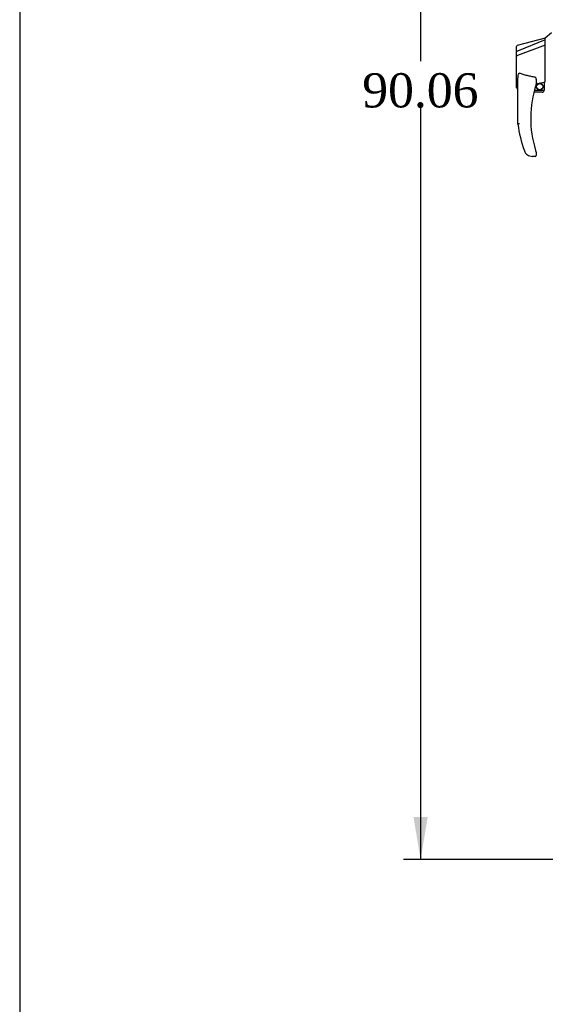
# Model space of a CAD drawing. Header units: inches. Extents: x 2 to 538, y -2 to 358.
# Tile 3 of 19: x 2 to 33, y 126 to 183. Entities that reach past the tile are written whole.
import ezdxf
from ezdxf.enums import TextEntityAlignment as Align

# ---------------------------------------------------------------- set-up
doc = ezdxf.new("R2010")
doc.units = ezdxf.units.IN
doc.header["$MEASUREMENT"] = 0
doc.layers.add('Default', color=7, linetype='Continuous')
doc.layers.add('HAN86294', color=7, linetype='Continuous')
doc.styles.add('SEACAD_Times_New_Roman', font='times.ttf')
doc.dimstyles.new('HAMMOND_(STH_-_540x360)', dxfattribs={"dimtxt": 2, "dimasz": 2.5, "dimexe": 1, "dimexo": 1, "dimgap": 0.5, "dimtad": 0, "dimtih": 1, "dimtoh": 1, "dimzin": 0, "dimdsep": 46, "dimtxsty": 'SEACAD_Times_New_Roman', "dimblk1": '_SE_FILLED', "dimblk2": '_SE_FILLED', "dimsah": 1, "dimcen": 1, "dimadec": 0, "dimazin": 0, "dimtfac": 0.8, "dimtofl": 0, "dimtmove": 0, "dimatfit": 3, "dimfxl": 1, "dimtolj": 1, "dimtzin": 0, "dimarcsym": 0})

# ---------------------------------------------------------------- blocks, each defined once
blk = doc.blocks.new('SE4')
at = {"layer": 'HAN86294', "color": 7, "linetype": 'Continuous'}
for p, q in [((32.771, 182.271), (31.123, 181.83)), ((32.771, 182.159), (31.135, 181.504)), ((33.126, 182.571), (32.771, 182.271)), ((32.771, 182.159), (32.771, 182.271)), ((32.771, 182.013), (32.771, 182.159)), ((31.091, 181.478), (31.091, 181.775)), ((32.771, 181.846), (31.147, 181.242)), ((32.771, 181.919), (32.771, 182.013)), ((32.771, 181.846), (32.771, 181.919)), ((32.771, 179.96), (32.771, 181.846)), ((31.091, 181.244), (31.091, 181.478)), ((31.091, 179.372), (31.091, 181.244)), ((31.145, 181.242), (31.147, 181.242)), ((31.171, 177.239), (31.171, 179.909)), ((32.231, 179.829), (32.231, 179.565)), ((32.771, 179.814), (32.771, 179.96)), ((31.165, 179.313), (31.171, 179.315)), ((32.231, 179.579), (32.358, 179.608)), ((32.441, 179.628), (32.676, 179.683)), ((32.706, 179.686), (32.771, 179.701)), ((32.706, 179.686), (32.706, 179.687)), ((32.706, 179.687), (32.706, 179.221)), ((32.771, 179.701), (32.771, 179.814)), ((32.581, 179.096), (32.1, 179.096)), ((32.132, 179.221), (32.706, 179.221)), ((31.733, 175.436), (31.732, 175.435)), ((32.171, 175.346), (32.016, 175.346)), ((32.231, 175.585), (32.231, 175.406))]:
    blk.add_line(p, q, dxfattribs=at)
blk.add_circle((32.444, 179.425), 0.188, dxfattribs=at)
for centre, radius, start, end in [((31.151, 181.775), 0.06, 105.82399, 180.01847), ((31.135, 181.602), 0.361, 262.90649, 271.52325), ((31.151, 179.372), 0.06, 179.99985, 283.62144), ((38.334, 177.575), 6.417, 162.10501, 197.01016), ((32.171, 179.565), 0.06, 342.10501, 0), ((32.444, 179.425), 0.202, 115.2676, 90.89564), ((32.182, 180.553), 0.961, 280.53162, 285.63162), ((32.581, 179.221), 0.125, 270, 310.5358), ((32.581, 179.221), 0.125, 310.5358, 346.11346), ((32.581, 179.221), 0.125, 346.11346, 0), ((38.511, 178.174), 7.4, 187.26095, 199.71455), ((32.016, 175.846), 0.5, 199.71455, 235.43766), ((32.016, 175.846), 0.5, 235.43766, 270), ((32.171, 175.406), 0.06, 270, 0), ((32.171, 175.585), 0.06, 0, 17.89499)]:
    blk.add_arc(centre, radius, start, end, dxfattribs=at)
for points, knots in [([(31.135, 181.504), (31.123, 181.502), (31.111, 181.499), (31.095, 181.49), (31.091, 181.484), (31.091, 181.478)], [0, 0, 0, 0, 0.5, 0.5, 1, 1, 1, 1]), ([(31.171, 179.909), (31.171, 179.967), (31.175, 180.024), (31.189, 180.109), (31.195, 180.138), (31.21, 180.179), (31.216, 180.192), (31.228, 180.21), (31.233, 180.216), (31.245, 180.223), (31.254, 180.224), (31.261, 180.222)], [0, 0, 0, 0, 0.5, 0.5, 0.75, 0.75, 0.875, 0.875, 0.9375, 0.9375, 1, 1, 1, 1]), ([(32.171, 179.983), (32.093, 179.994), (32.015, 180.006), (31.86, 180.036), (31.783, 180.053), (31.631, 180.093), (31.556, 180.115), (31.407, 180.165), (31.333, 180.192), (31.261, 180.222)], [0, 0, 0, 0, 0.25, 0.25, 0.5, 0.5, 0.75, 0.75, 1, 1, 1, 1]), ([(32.171, 179.983), (32.174, 179.983), (32.178, 179.981), (32.185, 179.977), (32.188, 179.975), (32.195, 179.966), (32.2, 179.96), (32.207, 179.947), (32.21, 179.941), (32.215, 179.927), (32.217, 179.92), (32.223, 179.899), (32.226, 179.885), (32.229, 179.864), (32.229, 179.857), (32.23, 179.843), (32.231, 179.836), (32.231, 179.829)], [0, 0, 0, 0, 0.0625, 0.0625, 0.125, 0.125, 0.25, 0.25, 0.375, 0.375, 0.5, 0.5, 0.75, 0.75, 0.875, 0.875, 1, 1, 1, 1]), ([(32.676, 179.683), (32.679, 179.683), (32.683, 179.684), (32.69, 179.686), (32.694, 179.686), (32.702, 179.687), (32.706, 179.687), (32.706, 179.687)], [0, 0, 0, 0, 0.25, 0.25, 0.5, 0.5, 1, 1, 1, 1]), ([(31.261, 177.244), (31.255, 177.244), (31.249, 177.244), (31.237, 177.243), (31.231, 177.243), (31.215, 177.241), (31.205, 177.241), (31.193, 177.24), (31.189, 177.24), (31.182, 177.239), (31.18, 177.239), (31.175, 177.239), (31.173, 177.239), (31.171, 177.239), (31.171, 177.239), (31.171, 177.239)], [0, 0, 0, 0, 0.125, 0.125, 0.25, 0.25, 0.5, 0.5, 0.625, 0.625, 0.75, 0.75, 0.875, 0.875, 1, 1, 1, 1]), ([(32.198, 175.698), (32.203, 175.68), (32.209, 175.663), (32.217, 175.637), (32.219, 175.629), (32.223, 175.617), (32.224, 175.613), (32.226, 175.608), (32.227, 175.606), (32.227, 175.604), (32.228, 175.603), (32.228, 175.603)], [0, 0, 0, 0, 0.5, 0.5, 0.75, 0.75, 0.875, 0.875, 0.9375, 0.9375, 1, 1, 1, 1])]:
    blk.add_open_spline(points, degree=3, knots=knots, dxfattribs=at)
blk = doc.blocks.new('DMBLK4716')
at = {"layer": 'Default', "linetype": 'Continuous'}
for points in [[(25.061, 221.742), (25.894, 221.742), (25.477, 224.242)], [(25.061, 136.682), (25.477, 134.182), (25.894, 136.682)]]:
    blk.add_hatch(color=7, dxfattribs=at).paths.add_polyline_path(points)
at = {"layer": 'Default', "color": 7, "linetype": 'Continuous'}
for p, q in [((33.536, 224.242), (24.477, 224.242)), ((25.477, 224.242), (25.477, 180.912)), ((25.477, 178.212), (25.477, 134.182)), ((33.536, 134.182), (24.477, 134.182))]:
    blk.add_line(p, q, dxfattribs=at)
at = {"layer": 'Default', "color": 7, "linetype": 'Continuous', "style": 'SEACAD_Times_New_Roman'}
blk.add_text('90.06', height=2, dxfattribs=at).set_placement((22.065, 180.212), align=Align.TOP_LEFT)
blk = doc.blocks.new('_SE_FILLED')
at = {"color": 0}
blk.add_line((0, 0), (-1, 0), dxfattribs=at)
blk.add_solid([(0, 0), (-1, -0.1665), (-1, 0.1665), (0, 0)], dxfattribs=at)
blk = doc.blocks.new('BORDER')
at = {"layer": 'Default', "color": 7, "linetype": 'Continuous'}
blk.add_line((-41.86, 27.86), (-41.86, 0), dxfattribs=at)

msp = doc.modelspace()

# ---------------------------------------------------------------- block references
at = {"layer": 'Default', "color": 7, "xscale": 12.8, "yscale": 12.8, "zscale": 12.8}
msp.add_blockref('BORDER', (537.834, 1.476), dxfattribs=at)
at = {"layer": 'Default'}
msp.add_blockref('SE4', (0, 0), dxfattribs=at)

# ---------------------------------------------------------------- dimensions: what is measured, and where the dimension line sits
at = {"layer": 'Default', "color": 7, "linetype": 'Continuous'}
dim = msp.add_linear_dim(base=(25.477, 224.242), p1=(34.536, 224.242), p2=(34.536, 134.182), angle=270, text='\\A1;<>', dimstyle='HAMMOND_(STH_-_540x360)', dxfattribs=at)
dim.commit()
dim.dimension.update_dxf_attribs({"geometry": 'DMBLK4716', "text_midpoint": (25.477, 179.212), "dimtype": 161})

doc.saveas('drawing.dxf')
